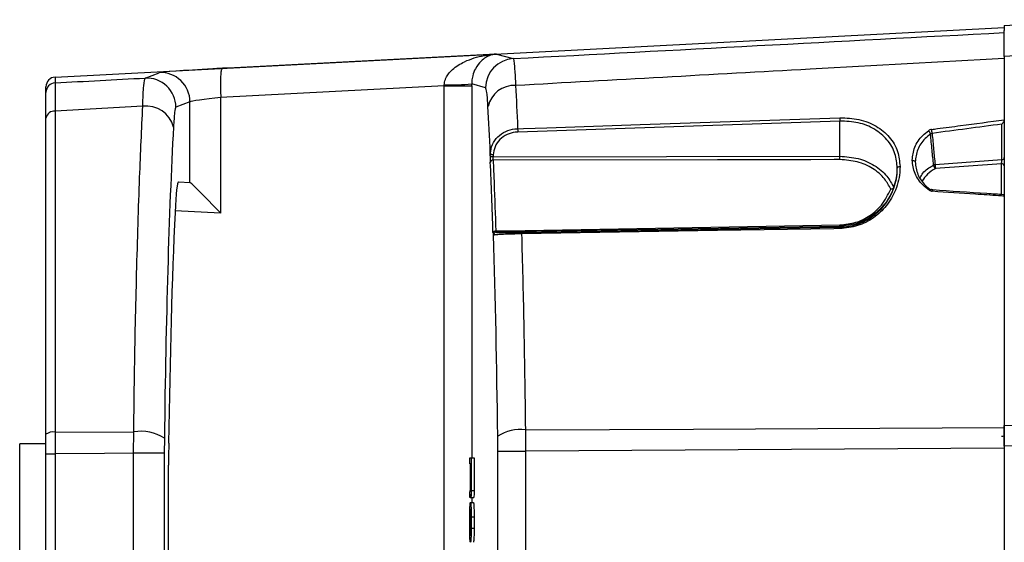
# Model space of a CAD drawing. Header units: millimetres. Extents: x 26 to 182, y 63 to 258.
# Tile 2 of 33: x 76.88 to 87, y 79.28 to 84.65. Entities that reach past the tile are written whole.
import ezdxf

# ---------------------------------------------------------------- set-up
doc = ezdxf.new("R2010")
doc.units = ezdxf.units.MM

msp = doc.modelspace()

# ---------------------------------------------------------------- linework, layer by layer
at = {"color": 7, "linetype": 'Continuous', "lineweight": 25}
for p, q in [((86.996, 84.592), (88.12, 84.651)), ((77.241, 84.061), (86.996, 84.572)), ((86.996, 84.592), (86.996, 84.538)), ((86.996, 84.518), (86.996, 84.538)), ((88.925, 84.378), (86.996, 84.272)), ((81.771, 84.298), (79.02, 84.154)), ((81.778, 84.298), (81.948, 84.251)), ((86.996, 84.272), (86.996, 80.48)), ((78.166, 84.051), (78.31, 84.106)), ((77.241, 84.061), (77.241, 84.002)), ((77.241, 84.061), (77.241, 84.061)), ((77.146, 83.902), (77.146, 83.961)), ((81.238, 83.971), (78.941, 83.85)), ((81.238, 71.174), (81.238, 83.971)), ((81.238, 83.971), (81.522, 83.971)), ((81.664, 83.951), (81.522, 83.991)), ((78.626, 83.807), (78.481, 83.751)), ((78.626, 82.978), (78.626, 83.807)), ((78.941, 83.85), (78.941, 83.85)), ((78.941, 83.85), (78.941, 82.662)), ((78.141, 83.761), (77.241, 83.711)), ((77.241, 83.711), (77.241, 80.412)), ((77.146, 80.39), (77.146, 83.64)), ((85.306, 83.608), (81.995, 83.496)), ((85.306, 83.247), (85.306, 83.608)), ((86.996, 83.622), (86.996, 83.62)), ((86.97, 83.213), (86.97, 83.577)), ((81.712, 83.255), (81.713, 83.277)), ((81.743, 83.262), (81.742, 83.24)), ((81.742, 83.24), (85.306, 83.247)), ((86.284, 83.162), (86.97, 83.213)), ((85.896, 83.125), (85.896, 83.125)), ((86.966, 83.17), (86.287, 83.12)), ((78.51, 82.984), (78.626, 82.978)), ((78.626, 82.978), (78.626, 82.978)), ((85.86, 82.926), (85.859, 82.925)), ((86.996, 82.845), (86.996, 82.837)), ((85.306, 82.527), (81.772, 82.466)), ((82.035, 82.465), (85.306, 82.519)), ((85.306, 82.519), (85.306, 82.527)), ((81.745, 82.436), (81.743, 82.436)), ((81.772, 82.466), (81.775, 82.466)), ((86.996, 80.48), (86.996, 80.459)), ((86.996, 80.267), (86.996, 80.48)), ((86.996, 80.459), (86.996, 80.247)), ((77.146, 80.19), (77.146, 80.39)), ((77.241, 80.412), (78.048, 80.416)), ((77.241, 80.412), (77.241, 80.19)), ((78.047, 80.195), (78.048, 80.416)), ((81.79, 80.218), (81.789, 80.371)), ((82.073, 80.436), (82.074, 80.218)), ((77.146, 80.292), (76.876, 80.292)), ((76.876, 77.852), (76.876, 80.292)), ((78.363, 80.35), (78.362, 80.195)), ((86.996, 80.276), (86.996, 80.267)), ((86.996, 80.267), (86.996, 74.917)), ((77.146, 80.19), (77.241, 80.19)), ((77.146, 74.954), (77.146, 80.19)), ((77.241, 80.19), (77.241, 74.954)), ((78.362, 80.195), (78.047, 80.195)), ((78.047, 74.949), (78.047, 80.195)), ((78.362, 80.195), (78.362, 74.949)), ((81.79, 80.218), (82.074, 80.218)), ((81.79, 74.926), (81.79, 80.218)), ((86.996, 80.247), (82.074, 80.218)), ((82.074, 80.218), (82.074, 74.926)), ((78.406, 75.073), (78.406, 80.072)), ((81.501, 80.087), (81.501, 80.147)), ((81.501, 80.147), (81.516, 80.147)), ((81.508, 80.087), (81.501, 80.087)), ((81.508, 79.854), (81.508, 80.087)), ((81.515, 80.087), (81.51, 80.087)), ((81.51, 80.087), (81.51, 79.852)), ((81.515, 79.854), (81.515, 80.087)), ((81.516, 80.147), (81.516, 79.812)), ((81.516, 80.147), (81.546, 80.147)), ((81.546, 80.147), (81.546, 79.812)), ((81.501, 79.739), (81.501, 79.799)), ((81.501, 79.799), (81.505, 79.799)), ((81.516, 79.812), (81.546, 79.812)), ((81.505, 79.739), (81.501, 79.739)), ((81.505, 79.739), (81.512, 79.739)), ((81.509, 79.689), (81.539, 79.689)), ((81.512, 79.739), (81.542, 79.739)), ((81.501, 79.426), (81.501, 79.543)), ((81.503, 79.505), (81.503, 79.464)), ((81.503, 79.505), (81.515, 79.505)), ((81.503, 79.464), (81.515, 79.464)), ((81.515, 79.464), (81.515, 79.505)), ((81.516, 79.543), (81.546, 79.543)), ((81.516, 79.543), (81.516, 79.426)), ((81.546, 79.543), (81.546, 79.426)), ((81.516, 79.426), (81.546, 79.426))]:
    msp.add_line(p, q, dxfattribs=at)
at = {"color": 1, "linetype": 'Continuous', "lineweight": 25}
for p, q in [((81.522, 83.971), (81.522, 80.147)), ((86.966, 82.853), (86.966, 83.17)), ((78.941, 82.662), (78.474, 82.687)), ((81.522, 79.739), (81.522, 79.689))]:
    msp.add_line(p, q, dxfattribs=at)
at = {"color": 7, "linetype": 'Continuous', "lineweight": 25, "flags": 128}
for points in [[(81.994, 83.53), (82.054, 83.532), (82.294, 83.541), (83.253, 83.573), (85.305, 83.643)], [(81.742, 83.24), (81.736, 83.241), (81.731, 83.242), (81.726, 83.243), (81.721, 83.245), (81.718, 83.247), (81.715, 83.25), (81.713, 83.253), (81.712, 83.255)], [(81.743, 83.262), (81.737, 83.262), (81.732, 83.263), (81.727, 83.265), (81.722, 83.267), (81.718, 83.269), (81.716, 83.271), (81.714, 83.274), (81.713, 83.277)], [(85.306, 83.213), (85.246, 83.213), (85.006, 83.212), (84.047, 83.21), (81.742, 83.206)], [(86.049, 83.206), (86.055, 83.205), (86.061, 83.205), (86.066, 83.203), (86.071, 83.201), (86.075, 83.198), (86.078, 83.195), (86.08, 83.192), (86.08, 83.189)], [(81.74, 82.464), (81.741, 82.467), (81.743, 82.47), (81.746, 82.473), (81.749, 82.475), (81.754, 82.477), (81.759, 82.479), (81.764, 82.48), (81.77, 82.48)], [(81.77, 82.48), (81.83, 82.481), (82.07, 82.485), (83.03, 82.502), (85.306, 82.541)], [(85.305, 82.504), (85.245, 82.503), (85.006, 82.499), (84.047, 82.483), (82.034, 82.45)], [(82.073, 80.436), (83.8, 80.444), (86.996, 80.459)], [(86.996, 80.48), (88.993, 80.489), (89.796, 80.493)], [(89.796, 80.283), (88.396, 80.275), (86.996, 80.267)], [(78.047, 80.195), (77.747, 80.193), (77.241, 80.19)]]:
    msp.add_lwpolyline(points, dxfattribs=at)
at = {"color": 1, "linetype": 'Continuous', "lineweight": 25, "flags": 128}
msp.add_lwpolyline([(86.224, 82.898), (86.229, 82.902), (86.233, 82.905), (86.236, 82.907), (86.24, 82.907), (86.242, 82.907), (86.243, 82.906)], dxfattribs=at)
at = {"color": 7, "linetype": 'Continuous', "lineweight": 25}
for centre, radius, start, end in [((81.965, 83.951), 0.3, 93.1446, 179.9815), ((78.326, 83.807), 0.3, 0.034, 92.9517), ((77.246, 83.961), 0.1, 93.0518, 180), ((77.246, 83.902), 0.1, 93.0468, 179.9964), ((78.181, 83.751), 0.3, 0.0345, 92.9513), ((81.297, 86.307), 2.327, 268.5548, 275.5419), ((81.959, 83.699), 0.276, 87.0192, 167.5579), ((77.232, 83.624), 0.0876, 84.2701, 169.2723), ((78.179, 83.478), 0.286, 14.1515, 97.718), ((85.965, 83.646), 0.66, 180.2231, 183.2389), ((82.652, 83.533), 0.658, 180.2126, 183.239), ((86.176, 83.461), 0.0639, 13.4919, 50.2999), ((85.64, 83.423), 0.617, 5.5367, 9.2952), ((81.739, 83.179), 0.0277, 83.726, 162.6218), ((84.037, 83.23), 1.269, 359.2304, 0.7696), ((86.971, 83.238), 0.0255, 267.2955, 349.9751), ((86.288, 83.123), 0.0387, 97.3144, 120.5507), ((86.327, 83.162), 0.0582, 184.8883, 226.4325), ((86.537, 83.159), 0.253, 179.4387, 189.038), ((86.97, 83.144), 0.0266, 11.2171, 97.3051), ((85.366, 82.507), 0.0605, 168.8579, 183.1508), ((85.016, 82.534), 0.29, 358.6311, 1.3689), ((81.773, 82.436), 0.03, 91.0926, 179.9777), ((81.775, 82.436), 0.03, 91.0985, 179.9783), ((82.093, 82.453), 0.0597, 168.8042, 183.1553), ((77.219, 80.29), 0.124, 79.9827, 126.3658), ((78.117, 79.959), 0.462, 57.7041, 98.5432), ((82.019, 80.023), 0.416, 82.4384, 123.4119), ((86.974, 80.408), 0.039, 260.4027, 304.1877)]:
    msp.add_arc(centre, radius, start, end, dxfattribs=at)
at = {"color": 1, "linetype": 'Continuous', "lineweight": 25}
msp.add_arc((86.278, 82.889), 0.0216, 146.338, 183.9664, dxfattribs=at)
at = {"color": 7, "linetype": 'Continuous', "lineweight": 25}
for centre, major_axis, ratio, start_param, end_param in [((917.596, 128.868), (934.387, 49.809), 0.00017, 3.605453, 3.617385), ((78.91, 84.138), (0.6, 0.032), 0.017406, 1.649687, 3.088304), ((78.91, 84.138), (0.6, 0.032), 0.017406, 1.385329, 1.649687), ((917.596, 128.868), (934.387, 49.809), 0.00017, 3.594062, 3.596322), ((81.191, 83.968), (0.017, 0.301), 0.155891, 4.731924, 4.76576), ((81.49, 83.968), (0, 0.601), 0.052551, 4.717897, 4.751733), ((78.926, 83.838), (0.3, 0.032), 0.034519, 1.514751, 3.085547), ((81.446, 78.908), (0, 6.709), 0.052408, 5.421583, 5.520446), ((78.697, 78.908), (0, 6.534), 0.052408, 0.780967, 1.348231), ((123.731, 81.657), (74.763, 6.531), 0.077925, 2.078026, 2.08905), ((81.445, 78.908), (0, 6.667), 0.052408, 5.27514, 5.409392), ((86.966, 83.191), (0.0023, 0.0302), 0.096254, 3.946201, 5.51487), ((85.296, 83.126), (0.6, 0), 0.970218, 5.93358, 6.281595), ((78.509, 82.056), (0, 0.929), 0.052408, 6.280439, 7.131061), ((78.926, 82.662), (-0.3, 0.316), 0.02615, 4.687579, 6.255636), ((78.696, 78.908), (0, 5.687), 0.052408, 0.847876, 1.32352), ((81.446, 78.908), (0, 6.709), 0.052408, 4.932204, 5.266079), ((78.455, 80.072), (0, 0.931), 0.052408, 1.32352, 1.570796)]:
    msp.add_ellipse(centre, major_axis=major_axis, ratio=ratio, start_param=start_param, end_param=end_param, dxfattribs=at)
at = {"color": 1, "linetype": 'Continuous', "lineweight": 25}
msp.add_ellipse((86.545, 82.881), major_axis=(0.421, -0.01), ratio=0.706891, start_param=2.248483, end_param=2.785429, dxfattribs=at)
at = {"color": 7, "linetype": 'Continuous', "lineweight": 25}
for points, knots in [([(86.996, 84.272), (86.996, 84.275), (86.996, 84.292), (86.996, 84.36), (86.996, 84.472), (86.996, 84.531), (86.996, 84.537), (86.996, 84.538)], [0, 0, 0, 0, 0.020563, 0.102848, 0.434259, 0.895497, 1, 1, 1, 1]), ([(81.239, 83.981), (81.241, 84), (81.246, 84.03), (81.273, 84.085), (81.335, 84.156), (81.466, 84.235), (81.594, 84.274), (81.688, 84.289), (81.721, 84.294), (81.744, 84.296), (81.759, 84.297), (81.767, 84.298), (81.771, 84.298)], [0, 0, 0, 0, 0.080006, 0.123962, 0.263867, 0.487708, 0.810519, 0.876588, 0.928646, 0.963776, 0.984036, 1, 1, 1, 1]), ([(81.778, 84.298), (81.778, 84.298), (81.777, 84.298), (81.777, 84.298), (81.776, 84.298), (81.773, 84.298), (81.769, 84.298), (81.761, 84.297), (81.75, 84.295), (81.734, 84.291), (81.688, 84.277), (81.627, 84.241), (81.565, 84.164), (81.533, 84.088), (81.523, 84.03), (81.522, 84.001), (81.522, 83.991)], [0, 0, 0, 0, 0.000242, 0.001207, 0.002198, 0.005091, 0.020572, 0.040169, 0.074829, 0.126528, 0.19228, 0.513891, 0.736962, 0.876392, 0.958432, 1, 1, 1, 1]), ([(81.771, 84.298), (81.772, 84.298), (81.774, 84.298), (81.777, 84.298), (81.777, 84.298), (81.778, 84.298)], [0, 0, 0, 0, 0.491216, 0.853959, 1, 1, 1, 1]), ([(81.948, 84.251), (81.95, 84.247), (81.954, 84.238), (81.961, 84.173), (81.968, 84.079), (81.972, 83.996), (81.973, 83.974)], [0, 0, 0, 0, 0.245395, 0.499497, 0.869215, 1, 1, 1, 1]), ([(86.996, 84.252), (86.33, 84.216), (84.656, 84.123), (82.982, 84.03), (81.973, 83.974)], [0, 0, 0, 0, 0.397515, 1, 1, 1, 1]), ([(79.02, 84.154), (79.01, 84.153), (78.996, 84.153), (78.978, 84.152), (78.969, 84.151), (78.958, 84.148), (78.95, 84.14), (78.944, 84.114), (78.94, 84.055), (78.94, 83.97), (78.941, 83.901), (78.942, 83.862), (78.942, 83.857), (78.942, 83.854), (78.942, 83.852), (78.942, 83.851), (78.941, 83.851), (78.941, 83.851), (78.941, 83.85), (78.941, 83.85)], [0, 0, 0, 0, 0.059933, 0.084693, 0.105005, 0.130489, 0.202623, 0.367203, 0.558541, 0.759481, 0.960659, 0.979382, 0.989437, 0.994703, 0.997423, 0.998811, 0.999507, 0.999847, 1, 1, 1, 1]), ([(77.241, 84.002), (77.24, 84.001), (77.24, 83.997), (77.24, 83.951), (77.24, 83.839), (77.24, 83.754), (77.241, 83.711)], [0, 0, 0, 0, 0.059159, 0.49934, 0.745067, 1, 1, 1, 1]), ([(78.141, 83.761), (78.142, 83.803), (78.145, 83.887), (78.152, 83.999), (78.16, 84.046), (78.165, 84.05), (78.166, 84.051)], [0, 0, 0, 0, 0.245441, 0.499927, 0.943492, 1, 1, 1, 1]), ([(77.146, 83.64), (77.146, 83.712), (77.146, 83.847), (77.146, 83.898), (77.146, 83.901), (77.146, 83.902)], [0, 0, 0, 0, 0.4995172, 0.9407042, 1, 1, 1, 1]), ([(81.689, 83.758), (81.686, 83.813), (81.678, 83.922), (81.669, 83.941), (81.664, 83.951)], [0, 0, 0, 0, 0.500574, 1, 1, 1, 1]), ([(81.973, 83.974), (81.98, 83.833), (81.987, 83.688), (81.994, 83.534), (81.994, 83.53)], [0, 0, 0, 0, 0.976077, 1, 1, 1, 1]), ([(78.048, 80.416), (78.051, 80.61), (78.055, 80.988), (78.065, 81.531), (78.078, 82.051), (78.092, 82.553), (78.112, 83.144), (78.13, 83.524), (78.141, 83.761)], [0, 0, 0, 0, 0.154935, 0.301349, 0.447762, 0.598427, 0.749093, 1, 1, 1, 1]), ([(78.481, 83.751), (78.481, 83.751), (78.476, 83.748), (78.467, 83.708), (78.46, 83.604), (78.456, 83.548)], [0, 0, 0, 0, 0.056616, 0.501114, 1, 1, 1, 1]), ([(85.305, 83.643), (85.372, 83.64), (85.506, 83.635), (85.685, 83.562), (85.824, 83.448), (85.909, 83.303), (85.919, 83.194), (85.924, 83.142)], [0, 0, 0, 0, 0.198743, 0.397615, 0.598448, 0.808103, 1, 1, 1, 1]), ([(85.896, 83.125), (85.891, 83.175), (85.882, 83.28), (85.8, 83.421), (85.668, 83.531), (85.498, 83.601), (85.37, 83.606), (85.306, 83.608)], [0, 0, 0, 0, 0.192343, 0.402158, 0.60286, 0.80148, 1, 1, 1, 1]), ([(86.249, 83.523), (86.269, 83.526), (86.368, 83.539), (86.617, 83.572), (86.846, 83.602), (86.996, 83.622)], [0, 0, 0, 0, 0.0795559, 0.3977923, 1, 1, 1, 1]), ([(86.97, 83.577), (86.97, 83.577), (86.971, 83.578), (86.976, 83.583), (86.984, 83.592), (86.991, 83.604), (86.995, 83.613), (86.996, 83.618), (86.996, 83.62)], [0, 0, 0, 0, 0.006351, 0.096333, 0.440732, 0.686907, 0.842864, 1, 1, 1, 1]), ([(81.713, 83.277), (81.718, 83.308), (81.727, 83.369), (81.785, 83.449), (81.867, 83.505), (81.942, 83.527), (81.985, 83.53), (81.994, 83.53)], [0, 0, 0, 0, 0.241011, 0.483192, 0.716089, 0.936482, 1, 1, 1, 1]), ([(81.995, 83.496), (81.987, 83.495), (81.949, 83.493), (81.881, 83.473), (81.807, 83.421), (81.755, 83.347), (81.747, 83.29), (81.743, 83.262)], [0, 0, 0, 0, 0.063246, 0.282731, 0.515189, 0.757781, 1, 1, 1, 1]), ([(86.049, 83.206), (86.054, 83.251), (86.065, 83.343), (86.136, 83.446), (86.196, 83.494), (86.217, 83.51)], [0, 0, 0, 0, 0.399112, 0.797946, 1, 1, 1, 1]), ([(86.249, 83.523), (86.243, 83.522), (86.231, 83.519), (86.222, 83.513), (86.217, 83.51)], [0, 0, 0, 0, 0.50001, 1, 1, 1, 1]), ([(86.238, 83.476), (86.219, 83.461), (86.162, 83.415), (86.095, 83.318), (86.085, 83.232), (86.08, 83.189)], [0, 0, 0, 0, 0.202235, 0.601104, 1, 1, 1, 1]), ([(86.238, 83.476), (86.24, 83.478), (86.245, 83.481), (86.251, 83.482), (86.254, 83.483)], [0, 0, 0, 0, 0.5002929, 1, 1, 1, 1]), ([(86.269, 83.157), (86.264, 83.208), (86.253, 83.314), (86.243, 83.421), (86.238, 83.476)], [0, 0, 0, 0, 0.479204, 1, 1, 1, 1]), ([(86.254, 83.483), (86.259, 83.427), (86.269, 83.32), (86.279, 83.213), (86.284, 83.162)], [0, 0, 0, 0, 0.521835, 1, 1, 1, 1]), ([(81.712, 83.255), (81.712, 83.252), (81.712, 83.242), (81.712, 83.224), (81.712, 83.204), (81.713, 83.193), (81.713, 83.187)], [0, 0, 0, 0, 0.1723066, 0.4479941, 0.7240066, 1, 1, 1, 1]), ([(81.742, 83.206), (81.742, 83.209), (81.741, 83.215), (81.741, 83.225), (81.741, 83.234), (81.742, 83.239), (81.742, 83.24)], [0, 0, 0, 0, 0.276266, 0.55209, 0.827585, 1, 1, 1, 1]), ([(81.742, 83.206), (81.743, 83.191), (81.746, 83.114), (81.756, 82.88), (81.764, 82.647), (81.77, 82.48)], [0, 0, 0, 0, 0.066724, 0.33366, 1, 1, 1, 1]), ([(85.306, 83.247), (85.37, 83.242), (85.498, 83.233), (85.666, 83.158), (85.792, 83.053), (85.839, 82.966), (85.86, 82.926)], [0, 0, 0, 0, 0.258537, 0.516591, 0.779102, 1, 1, 1, 1]), ([(85.829, 82.91), (85.81, 82.946), (85.766, 83.027), (85.649, 83.127), (85.488, 83.199), (85.367, 83.208), (85.306, 83.213)], [0, 0, 0, 0, 0.210744, 0.476853, 0.738216, 1, 1, 1, 1]), ([(86.224, 82.898), (86.203, 82.915), (86.14, 82.963), (86.067, 83.068), (86.055, 83.16), (86.049, 83.206)], [0, 0, 0, 0, 0.2099, 0.604809, 1, 1, 1, 1]), ([(86.08, 83.189), (86.086, 83.145), (86.097, 83.059), (86.166, 82.96), (86.225, 82.914), (86.245, 82.898)], [0, 0, 0, 0, 0.395037, 0.789976, 1, 1, 1, 1]), ([(85.924, 83.142), (85.924, 83.13), (85.922, 83.049), (85.891, 82.908), (85.794, 82.738), (85.658, 82.61), (85.491, 82.523), (85.367, 82.51), (85.305, 82.504)], [0, 0, 0, 0, 0.043468, 0.276643, 0.476433, 0.654734, 0.827338, 1, 1, 1, 1]), ([(85.306, 82.519), (85.365, 82.525), (85.483, 82.537), (85.642, 82.62), (85.772, 82.741), (85.865, 82.903), (85.894, 83.037), (85.896, 83.113), (85.896, 83.125)], [0, 0, 0, 0, 0.171622, 0.34342, 0.521428, 0.721659, 0.956234, 1, 1, 1, 1]), ([(85.896, 83.125), (85.896, 83.127), (85.897, 83.131), (85.902, 83.136), (85.909, 83.14), (85.917, 83.142), (85.922, 83.142), (85.924, 83.142)], [0, 0, 0, 0, 0.222172, 0.444339, 0.666519, 0.849573, 1, 1, 1, 1]), ([(85.859, 82.925), (85.856, 82.916), (85.832, 82.853), (85.768, 82.745), (85.638, 82.627), (85.482, 82.546), (85.365, 82.534), (85.306, 82.527)], [0, 0, 0, 0, 0.0421275, 0.3123828, 0.5481259, 0.7734824, 1, 1, 1, 1]), ([(85.306, 82.541), (85.362, 82.547), (85.473, 82.559), (85.622, 82.635), (85.752, 82.752), (85.801, 82.854), (85.829, 82.91)], [0, 0, 0, 0, 0.2282951, 0.4559092, 0.6948651, 1, 1, 1, 1]), ([(85.829, 82.91), (85.829, 82.91), (85.833, 82.911), (85.84, 82.911), (85.849, 82.915), (85.856, 82.919), (85.858, 82.923), (85.859, 82.925)], [0, 0, 0, 0, 0.0108956, 0.2728247, 0.519882, 0.7598345, 1, 1, 1, 1]), ([(86.224, 82.898), (86.229, 82.895), (86.239, 82.89), (86.25, 82.888), (86.256, 82.887)], [0, 0, 0, 0, 0.50271, 1, 1, 1, 1]), ([(86.262, 82.901), (86.26, 82.901), (86.254, 82.901), (86.248, 82.903), (86.244, 82.906), (86.243, 82.906)], [0, 0, 0, 0, 0.284088, 0.728753, 1, 1, 1, 1]), ([(86.996, 82.837), (86.976, 82.839), (86.877, 82.845), (86.63, 82.862), (86.403, 82.877), (86.256, 82.887)], [0, 0, 0, 0, 0.08047, 0.402356, 1, 1, 1, 1]), ([(86.989, 82.852), (86.932, 82.856), (86.689, 82.872), (86.446, 82.888), (86.26, 82.901)], [0, 0, 0, 0, 0.23511, 1, 1, 1, 1]), ([(86.989, 82.851), (86.99, 82.851), (86.992, 82.851), (86.995, 82.849), (86.996, 82.846), (86.996, 82.845)], [0, 0, 0, 0, 0.223373, 0.610253, 1, 1, 1, 1]), ([(81.772, 82.466), (81.772, 82.467), (81.771, 82.467), (81.77, 82.473), (81.77, 82.478), (81.77, 82.48)], [0, 0, 0, 0, 0.3415266, 0.6824205, 1, 1, 1, 1]), ([(81.74, 82.464), (81.741, 82.459), (81.741, 82.449), (81.742, 82.439), (81.743, 82.437), (81.743, 82.436)], [0, 0, 0, 0, 0.318202, 0.65911, 1, 1, 1, 1]), ([(82.034, 82.45), (82.003, 82.449), (81.943, 82.448), (81.863, 82.445), (81.798, 82.442), (81.756, 82.439), (81.749, 82.436), (81.745, 82.436)], [0, 0, 0, 0, 0.192305, 0.382927, 0.584705, 0.81435, 1, 1, 1, 1]), ([(81.775, 82.466), (81.778, 82.465), (81.785, 82.464), (81.822, 82.463), (81.881, 82.463), (81.953, 82.464), (82.007, 82.464), (82.035, 82.465)], [0, 0, 0, 0, 0.187925, 0.41936, 0.621192, 0.81035, 1, 1, 1, 1]), ([(82.034, 82.45), (82.038, 82.303), (82.046, 82.007), (82.057, 81.521), (82.066, 80.999), (82.071, 80.624), (82.073, 80.436)], [0, 0, 0, 0, 0.2329383, 0.467104, 0.7326396, 1, 1, 1, 1]), ([(81.505, 79.799), (81.506, 79.8), (81.507, 79.802), (81.508, 79.817), (81.508, 79.836), (81.508, 79.848), (81.508, 79.854)], [0, 0, 0, 0, 0.279453, 0.558892, 0.779302, 1, 1, 1, 1]), ([(81.51, 79.852), (81.51, 79.844), (81.51, 79.828), (81.51, 79.811), (81.511, 79.801), (81.512, 79.8), (81.512, 79.799)], [0, 0, 0, 0, 0.279487, 0.558976, 0.779468, 1, 1, 1, 1]), ([(81.512, 79.799), (81.513, 79.8), (81.514, 79.802), (81.514, 79.818), (81.515, 79.836), (81.515, 79.848), (81.515, 79.854)], [0, 0, 0, 0, 0.279446, 0.558824, 0.779321, 1, 1, 1, 1]), ([(81.509, 79.774), (81.508, 79.763), (81.507, 79.743), (81.506, 79.74), (81.505, 79.739)], [0, 0, 0, 0, 0.559293, 1, 1, 1, 1]), ([(81.512, 79.739), (81.512, 79.741), (81.51, 79.745), (81.509, 79.765), (81.509, 79.774)], [0, 0, 0, 0, 0.558695, 1, 1, 1, 1]), ([(81.516, 79.812), (81.516, 79.801), (81.516, 79.779), (81.515, 79.755), (81.514, 79.741), (81.513, 79.739), (81.512, 79.739)], [0, 0, 0, 0, 0.279045, 0.558876, 0.779483, 1, 1, 1, 1]), ([(81.546, 79.812), (81.546, 79.801), (81.546, 79.779), (81.545, 79.755), (81.544, 79.741), (81.543, 79.739), (81.542, 79.739)], [0, 0, 0, 0, 0.279045, 0.558874, 0.779482, 1, 1, 1, 1]), ([(81.501, 79.543), (81.501, 79.564), (81.502, 79.607), (81.504, 79.655), (81.506, 79.684), (81.508, 79.687), (81.509, 79.689)], [0, 0, 0, 0, 0.279496, 0.559208, 0.779665, 1, 1, 1, 1]), ([(81.509, 79.689), (81.51, 79.686), (81.512, 79.681), (81.515, 79.642), (81.516, 79.593), (81.516, 79.56), (81.516, 79.543)], [0, 0, 0, 0, 0.279587, 0.559286, 0.779693, 1, 1, 1, 1]), ([(81.539, 79.689), (81.54, 79.686), (81.542, 79.681), (81.545, 79.642), (81.546, 79.593), (81.546, 79.56), (81.546, 79.543)], [0, 0, 0, 0, 0.279587, 0.559285, 0.779693, 1, 1, 1, 1]), ([(81.509, 79.623), (81.508, 79.62), (81.506, 79.616), (81.504, 79.585), (81.503, 79.546), (81.503, 79.518), (81.503, 79.505)], [0, 0, 0, 0, 0.279675, 0.559213, 0.779626, 1, 1, 1, 1]), ([(81.515, 79.505), (81.515, 79.522), (81.515, 79.557), (81.513, 79.596), (81.511, 79.619), (81.51, 79.621), (81.509, 79.623)], [0, 0, 0, 0, 0.2795103, 0.5591375, 0.7796134, 1, 1, 1, 1]), ([(81.503, 79.464), (81.503, 79.447), (81.503, 79.412), (81.505, 79.373), (81.507, 79.35), (81.508, 79.348), (81.509, 79.346)], [0, 0, 0, 0, 0.2795622, 0.5591533, 0.7795683, 1, 1, 1, 1]), ([(81.509, 79.346), (81.51, 79.348), (81.512, 79.353), (81.514, 79.384), (81.515, 79.423), (81.515, 79.451), (81.515, 79.464)], [0, 0, 0, 0, 0.279678, 0.559228, 0.77963, 1, 1, 1, 1]), ([(81.509, 79.28), (81.508, 79.283), (81.505, 79.288), (81.503, 79.327), (81.501, 79.375), (81.501, 79.409), (81.501, 79.426)], [0, 0, 0, 0, 0.279559, 0.559266, 0.779697, 1, 1, 1, 1]), ([(81.516, 79.426), (81.516, 79.405), (81.516, 79.362), (81.514, 79.314), (81.511, 79.285), (81.51, 79.282), (81.509, 79.28)], [0, 0, 0, 0, 0.279518, 0.559152, 0.779622, 1, 1, 1, 1]), ([(81.546, 79.426), (81.546, 79.405), (81.546, 79.362), (81.544, 79.314), (81.541, 79.285), (81.54, 79.282), (81.539, 79.28)], [0, 0, 0, 0, 0.279518, 0.559152, 0.779622, 1, 1, 1, 1])]:
    msp.add_open_spline(points, degree=3, knots=knots, dxfattribs=at)
at = {"color": 1, "linetype": 'Continuous', "lineweight": 25}
msp.add_open_spline([(86.132, 83.026), (86.136, 83.034), (86.153, 83.077), (86.207, 83.121), (86.257, 83.15), (86.269, 83.157)], degree=3, knots=[0, 0, 0, 0, 0.159195, 0.803369, 1, 1, 1, 1], dxfattribs=at)

doc.saveas('drawing.dxf')
